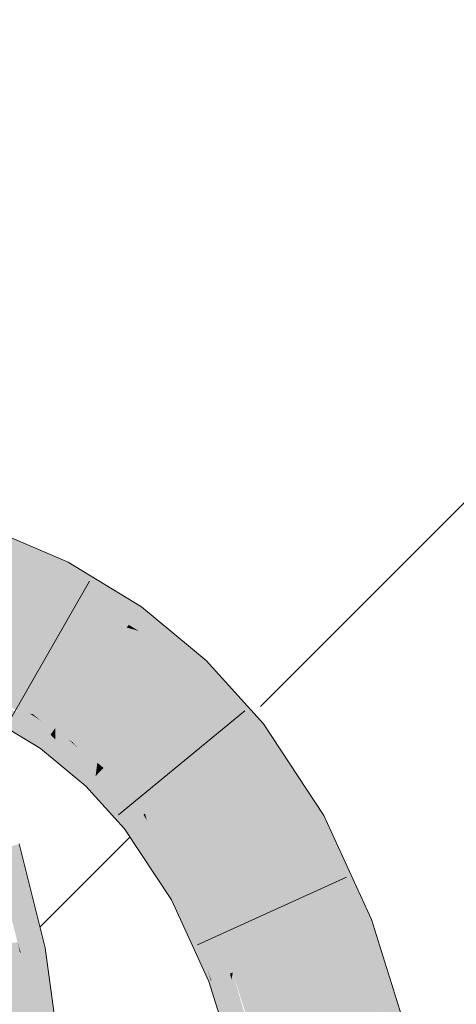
# Model space of a CAD drawing. Extents: x -620 to 3480, y 62 to 1102.
# Tile 247 of 256: x 179.453 to 180.08, y 941.075 to 942.488. Entities that reach past the tile are written whole.
import ezdxf

# ---------------------------------------------------------------- set-up
doc = ezdxf.new("R2010")
doc.units = 0
doc.layers.get('0').update_dxf_attribs({"lineweight": 13})
for name, color, linetype, lineweight, true_color in [('E_Detail_Wandschraffur', 7, 'Continuous', 5, 0xc0c0c0), ('E_Leerrohr 25-A06G9STU8I', 7, 'Continuous', 9, 0xff8000), ('E_Leerrohr 25-Shading', 7, 'Continuous', 9, 0xff8000)]:
    doc.layers.add(name, color=color, linetype=linetype, lineweight=lineweight, true_color=true_color)

# ---------------------------------------------------------------- blocks, each defined once
blk = doc.blocks.new('Shading-A06G9SG58I', base_point=(245.9355, 771.2183))
at = {"layer": 'E_Leerrohr 25-Shading', "color": 43, "true_color": 0xd7ab7f}
for points in [[(179.5177, 941.7114), (179.4113, 941.7571), (179.404, 941.7388)], [(179.3978, 941.7231), (179.5177, 941.7114), (179.404, 941.7388)], [(179.5177, 941.7114), (179.3978, 941.7231), (179.5079, 941.6802), (179.4848, 941.6858)], [(179.5177, 941.7114), (179.5079, 941.6802), (179.5227, 941.7093)], [(179.6204, 941.6349), (179.6279, 941.6453), (179.5079, 941.6802), (179.5227, 941.7093)], [(179.4848, 941.6858), (179.5061, 941.6767), (179.5079, 941.6802)], [(179.5079, 941.6802), (179.5061, 941.6767), (179.6094, 941.6194), (179.5824, 941.6302)], [(179.5079, 941.6802), (179.6094, 941.6194), (179.6204, 941.6349)], [(179.6924, 941.5918), (179.6279, 941.6453), (179.6204, 941.6349)], [(179.5824, 941.6302), (179.6066, 941.6155), (179.6094, 941.6194)], [(179.6204, 941.6349), (179.6094, 941.6194), (179.6924, 941.5918), (179.6239, 941.6107)], [(179.6094, 941.6194), (179.6066, 941.6155), (179.6239, 941.6107)], [(179.6239, 941.6107), (179.6066, 941.6155), (179.7115, 941.5585), (179.6955, 941.5418)], [(179.6924, 941.5918), (179.6239, 941.6107), (179.7208, 941.5682), (179.7115, 941.5585)], [(179.6955, 941.5418), (179.7851, 941.4971), (179.7115, 941.5585)], [(179.7851, 941.4971), (179.7208, 941.5682), (179.7115, 941.5585)], [(179.6955, 941.5418), (179.7737, 941.4553), (179.7851, 941.4971), (179.8029, 941.4774)], [(179.4241, 941.5167), (179.4229, 941.5142), (179.4576, 941.4937), (179.4501, 941.4949)], [(179.4576, 941.4937), (179.4677, 941.4919), (179.4241, 941.5167), (179.4255, 941.5193)], [(179.4677, 941.4919), (179.4717, 941.4912), (179.4255, 941.5193)], [(179.4088, 941.4868), (179.4828, 941.4417), (179.416, 941.5008), (179.4849, 941.4446)], [(179.4501, 941.4949), (179.416, 941.5008), (179.4971, 941.4617), (179.4849, 941.4446)], [(179.4576, 941.4937), (179.4501, 941.4949), (179.4994, 941.4649), (179.4971, 941.4617)], [(179.4994, 941.4649), (179.4677, 941.4919), (179.4576, 941.4937)], [(179.4994, 941.4649), (179.501, 941.4672), (179.4677, 941.4919), (179.483, 941.482)], [(179.483, 941.482), (179.4717, 941.4912), (179.4677, 941.4919)], [(179.4717, 941.4912), (179.483, 941.482), (179.5041, 941.4715), (179.5025, 941.4693)], [(179.483, 941.482), (179.501, 941.4672), (179.5025, 941.4693)], [(179.8576, 941.3279), (179.8897, 941.3456), (179.7737, 941.4553), (179.8029, 941.4774)], [(179.4971, 941.4617), (179.4849, 941.4446), (179.5042, 941.4545), (179.5045, 941.4238)], [(179.4994, 941.4649), (179.4971, 941.4617), (179.5042, 941.4602), (179.5042, 941.4545)], [(179.5042, 941.4639), (179.501, 941.4672), (179.5042, 941.4602), (179.4994, 941.4649)], [(179.501, 941.4672), (179.5042, 941.4639), (179.5025, 941.4693), (179.5041, 941.4678)], [(179.5041, 941.4678), (179.5041, 941.4715), (179.5025, 941.4693)], [(179.5041, 941.4715), (179.5041, 941.4678), (179.5224, 941.4554)], [(179.5041, 941.4715), (179.5224, 941.4554), (179.5287, 941.4511)], [(179.5619, 941.4022), (179.5632, 941.4126), (179.5042, 941.4639), (179.5041, 941.4678)], [(179.5224, 941.4554), (179.5041, 941.4678), (179.5634, 941.4141), (179.5632, 941.4126)], [(179.5464, 941.4188), (179.5042, 941.4639), (179.5042, 941.4602)], [(179.559, 941.3993), (179.5619, 941.4022), (179.5042, 941.4602), (179.5464, 941.4188)], [(179.559, 941.3993), (179.5042, 941.4602), (179.5042, 941.4545)], [(179.4828, 941.4417), (179.5045, 941.4238), (179.4849, 941.4446)], [(179.5042, 941.4545), (179.5045, 941.4238), (179.559, 941.3993), (179.5479, 941.3877)], [(179.5224, 941.4554), (179.5634, 941.4141), (179.5357, 941.4436)], [(179.5287, 941.4511), (179.5224, 941.4554), (179.5357, 941.4436)], [(179.5287, 941.4511), (179.5357, 941.4436), (179.5644, 941.4215), (179.564, 941.4186)], [(179.5357, 941.4436), (179.5634, 941.4141), (179.564, 941.4186)], [(179.5634, 941.4141), (179.5683, 941.4089), (179.564, 941.4186), (179.5714, 941.4122)], [(179.5714, 941.4122), (179.5722, 941.4131), (179.564, 941.4186), (179.5644, 941.4215)], [(179.5732, 941.4141), (179.5644, 941.4215), (179.5722, 941.4131)], [(179.5619, 941.4022), (179.559, 941.3993), (179.6122, 941.3329), (179.6084, 941.3301)], [(179.5632, 941.4126), (179.5619, 941.4022), (179.5677, 941.4084)], [(179.5677, 941.4084), (179.5619, 941.4022), (179.6205, 941.3393), (179.6122, 941.3329)], [(179.5677, 941.4084), (179.5683, 941.4089), (179.5632, 941.4126), (179.5634, 941.4141)], [(179.5683, 941.4089), (179.5677, 941.4084), (179.5881, 941.3817)], [(179.5881, 941.3817), (179.5714, 941.4122), (179.5683, 941.4089)], [(179.5856, 941.3946), (179.5722, 941.4131), (179.5714, 941.4122)], [(179.5881, 941.3817), (179.6237, 941.3417), (179.5714, 941.4122), (179.5856, 941.3946)], [(179.5732, 941.4141), (179.5722, 941.4131), (179.5942, 941.3897)], [(179.5942, 941.3897), (179.5722, 941.4131), (179.6265, 941.3439), (179.5856, 941.3946)], [(179.5732, 941.4141), (179.5942, 941.3897), (179.6328, 941.3486)], [(179.559, 941.3993), (179.5479, 941.3877), (179.6084, 941.3301), (179.6036, 941.3265)], [(179.5856, 941.3946), (179.6237, 941.3417), (179.6265, 941.3439)], [(179.5942, 941.3897), (179.6265, 941.3439), (179.6307, 941.347)], [(179.6328, 941.3486), (179.5942, 941.3897), (179.6307, 941.347)], [(179.6237, 941.3417), (179.5881, 941.3817), (179.6205, 941.3393)], [(179.6265, 941.3439), (179.6432, 941.3132), (179.6307, 941.347), (179.6358, 941.3382)], [(179.6358, 941.3382), (179.6328, 941.3486), (179.6307, 941.347)], [(179.6358, 941.3382), (179.6941, 941.2375), (179.6328, 941.3486), (179.6994, 941.2404)], [(179.6994, 941.2404), (179.7029, 941.2424), (179.6328, 941.3486)], [(179.8576, 941.3279), (179.9582, 941.1967), (179.8897, 941.3456)], [(179.6205, 941.3051), (179.6122, 941.3329), (179.6084, 941.3301)], [(179.6205, 941.3393), (179.6122, 941.3329), (179.6556, 941.2709), (179.668, 941.2291)], [(179.6205, 941.3051), (179.6514, 941.2556), (179.6122, 941.3329), (179.6273, 941.3048)], [(179.6237, 941.3417), (179.6205, 941.3393), (179.6484, 941.2957), (179.6556, 941.2709)], [(179.6237, 941.3417), (179.6484, 941.2957), (179.6265, 941.3439), (179.6432, 941.3132)], [(179.6866, 941.2333), (179.6941, 941.2375), (179.6432, 941.3132), (179.6358, 941.3382)], [(179.6084, 941.3301), (179.6036, 941.3265), (179.6276, 941.2902)], [(179.9582, 941.1967), (179.8576, 941.3279), (179.9279, 941.1851), (179.9032, 941.2287)], [(179.4431, 941.3022), (179.4172, 941.2945), (179.4543, 941.1492), (179.4497, 941.1637)], [(179.4431, 941.3022), (179.474, 941.2031), (179.4523, 941.3049), (179.4836, 941.1786)], [(179.4431, 941.3022), (179.4543, 941.1492), (179.4887, 941.1558)], [(179.6205, 941.3051), (179.6276, 941.2902), (179.6439, 941.2654)], [(179.6439, 941.2654), (179.6541, 941.2501), (179.6205, 941.3051), (179.6514, 941.2556)], [(179.6514, 941.2556), (179.668, 941.2291), (179.6273, 941.3048)], [(179.6432, 941.3132), (179.6484, 941.2957), (179.6866, 941.2333), (179.6828, 941.2312)], [(179.6787, 941.2289), (179.6828, 941.2312), (179.6552, 941.2726), (179.6484, 941.2957)], [(179.6775, 941.2283), (179.6787, 941.2289), (179.6556, 941.2709), (179.6552, 941.2726)], [(179.6556, 941.2709), (179.668, 941.2291), (179.6775, 941.2283), (179.6709, 941.2247)], [(179.6541, 941.2501), (179.668, 941.2291), (179.6514, 941.2556)], [(179.6828, 941.2312), (179.722, 941.1259), (179.6866, 941.2333)], [(179.6866, 941.2333), (179.722, 941.1259), (179.6941, 941.2375), (179.7119, 941.1874)], [(179.6941, 941.2375), (179.7119, 941.1874), (179.6994, 941.2404), (179.706, 941.2233)], [(179.706, 941.2233), (179.7029, 941.2424), (179.6994, 941.2404)], [(179.7474, 941.116), (179.7549, 941.1189), (179.706, 941.2233), (179.7029, 941.2424)], [(179.7549, 941.1189), (179.7589, 941.1204), (179.7029, 941.2424)], [(179.6775, 941.2283), (179.6709, 941.2247), (179.6944, 941.1734)], [(179.6787, 941.2289), (179.6775, 941.2283), (179.7242, 941.1083), (179.6944, 941.1734)], [(179.7247, 941.1073), (179.6828, 941.2312), (179.7242, 941.1083), (179.6787, 941.2289)], [(179.722, 941.1259), (179.6828, 941.2312), (179.7277, 941.1085), (179.7247, 941.1073)], [(179.706, 941.2233), (179.7119, 941.1874), (179.7474, 941.116), (179.7386, 941.1126)], [(179.9032, 941.2287), (179.9154, 941.2021), (179.9279, 941.1851), (179.9259, 941.1843)], [(179.474, 941.2031), (179.4887, 941.1558), (179.4836, 941.1786), (179.4893, 941.1559)], [(179.9154, 941.2021), (179.924, 941.1835), (179.9259, 941.1843)], [(179.9948, 941.0284), (180.0097, 941.0318), (179.9279, 941.1851), (179.9582, 941.1967)], [(179.7119, 941.1874), (179.722, 941.1259), (179.7386, 941.1126), (179.7284, 941.1087)], [(179.924, 941.1835), (179.974, 941.0236), (179.9259, 941.1843), (179.9892, 941.0271)], [(179.9279, 941.1851), (179.9259, 941.1843), (179.9878, 941.0447), (179.9735, 941.0659)], [(179.4497, 941.1637), (179.4533, 941.149), (179.4543, 941.1492)], [(179.4543, 941.1492), (179.4533, 941.149), (179.4543, 941.1488)], [(179.4543, 941.1488), (179.4533, 941.149), (179.4835, 940.988), (179.4757, 940.9875)], [(179.4887, 941.1558), (179.4543, 941.1492), (179.4915, 941.1403), (179.4543, 941.1488)], [(179.5123, 940.9899), (179.4915, 941.1403), (179.4729, 941.0463), (179.4543, 941.1488)], [(179.4915, 941.1403), (179.4893, 941.1559), (179.4887, 941.1558)], [(179.7284, 941.1087), (179.722, 941.1259), (179.7277, 941.1085)], [(179.7474, 941.116), (179.7536, 941.0885), (179.7549, 941.1189), (179.7572, 941.1101)], [(179.7572, 941.1101), (179.7589, 941.1204), (179.7549, 941.1189)], [(179.7599, 941.0991), (179.7589, 941.1204), (179.7572, 941.1101)], [(179.7599, 941.0991), (179.7898, 940.9811), (179.7589, 941.1204), (179.7981, 940.983)], [(179.7277, 941.1085), (179.7247, 941.1073), (179.7321, 941.0837)], [(179.7284, 941.1087), (179.7277, 941.1085), (179.7456, 941.0408), (179.7321, 941.0837)], [(179.7284, 941.1087), (179.7456, 941.0408), (179.7386, 941.1126), (179.7489, 941.0606)], [(179.7386, 941.1126), (179.7489, 941.0606), (179.7474, 941.116), (179.7536, 941.0885)], [(179.7536, 941.0885), (179.7624, 941.0488), (179.7572, 941.1101), (179.7599, 941.0991)], [(179.7781, 940.9785), (179.7898, 940.9811), (179.7624, 941.0488), (179.7599, 941.0991)], [(179.7661, 940.9756), (179.7624, 941.0488), (179.7489, 941.0606), (179.7536, 941.0885)]]:
    blk.add_solid(points, dxfattribs=at)
at = {"layer": 'E_Leerrohr 25-Shading', "color": 31, "true_color": 0xfabd7f}
for points in [[(179.3978, 941.7231), (179.3667, 941.6451), (179.4848, 941.6858), (179.401, 941.6345)], [(179.3925, 941.6293), (179.4658, 941.598), (179.4848, 941.6858), (179.5061, 941.6767)], [(179.5061, 941.6767), (179.4658, 941.598), (179.5824, 941.6302), (179.4919, 941.5846)], [(179.4412, 941.55), (179.4658, 941.598), (179.3925, 941.6293)], [(179.4897, 941.5835), (179.5554, 941.5435), (179.5824, 941.6302), (179.6066, 941.6155)], [(179.5554, 941.5435), (179.6396, 941.4835), (179.6066, 941.6155), (179.6955, 941.5418)], [(179.4412, 941.55), (179.4717, 941.4912), (179.46, 941.5868), (179.4672, 941.5732)], [(179.4672, 941.5732), (179.4658, 941.598), (179.46, 941.5868)], [(179.4658, 941.598), (179.4897, 941.5835), (179.4919, 941.5846)], [(179.4658, 941.598), (179.5289, 941.5063), (179.4897, 941.5835)], [(179.5289, 941.5063), (179.4658, 941.598), (179.5138, 941.4851), (179.4672, 941.5732)], [(179.4672, 941.5732), (179.4717, 941.4912), (179.5138, 941.4851), (179.5041, 941.4715)], [(179.5289, 941.5063), (179.5554, 941.5435), (179.4897, 941.5835)], [(179.4255, 941.5193), (179.4717, 941.4912), (179.4412, 941.55)], [(179.5644, 941.4215), (179.5554, 941.5435), (179.5289, 941.5063)], [(179.5554, 941.5435), (179.6344, 941.478), (179.6396, 941.4835)], [(179.5644, 941.4215), (179.5732, 941.4141), (179.5554, 941.5435), (179.6344, 941.478)], [(179.7215, 941.4157), (179.7737, 941.4553), (179.6396, 941.4835), (179.6955, 941.5418)], [(179.5289, 941.5063), (179.5138, 941.4851), (179.5644, 941.4215), (179.5287, 941.4511)], [(179.5138, 941.4851), (179.5041, 941.4715), (179.5287, 941.4511)], [(179.6328, 941.3486), (179.7032, 941.4019), (179.5732, 941.4141), (179.6344, 941.478)], [(179.6396, 941.4835), (179.6344, 941.478), (179.7215, 941.4157), (179.7091, 941.4064)], [(179.6344, 941.478), (179.7032, 941.4019), (179.7091, 941.4064)], [(179.829, 941.3121), (179.8576, 941.3279), (179.7215, 941.4157), (179.7737, 941.4553)], [(179.7215, 941.4157), (179.7091, 941.4064), (179.829, 941.3121), (179.8053, 941.299)], [(179.7029, 941.2424), (179.7803, 941.2852), (179.6328, 941.3486), (179.7032, 941.4019)], [(179.7091, 941.4064), (179.7032, 941.4019), (179.8053, 941.299), (179.7803, 941.2852)], [(179.8576, 941.3279), (179.829, 941.3121), (179.9032, 941.2287)], [(179.829, 941.3121), (179.7803, 941.2852), (179.9154, 941.2021), (179.8252, 941.1873)], [(179.829, 941.3121), (179.9154, 941.2021), (179.9032, 941.2287)], [(179.7029, 941.2424), (179.8252, 941.1873), (179.7803, 941.2852)], [(179.7029, 941.2424), (179.7589, 941.1204), (179.8252, 941.1873), (179.8317, 941.1483)], [(179.8252, 941.1873), (179.8414, 941.152), (179.9154, 941.2021), (179.924, 941.1835)], [(179.8317, 941.1483), (179.8414, 941.152), (179.8252, 941.1873)], [(179.8414, 941.152), (179.8976, 941.006), (179.924, 941.1835), (179.974, 941.0236)], [(179.3606, 941.1562), (179.3665, 941.1324), (179.4497, 941.1637), (179.4533, 941.149)], [(179.3875, 940.9819), (179.4757, 940.9875), (179.3665, 941.1324), (179.4533, 941.149)], [(179.7589, 941.1204), (179.8018, 940.9839), (179.8317, 941.1483), (179.8477, 940.9944)], [(179.8477, 940.9944), (179.8879, 941.0037), (179.8317, 941.1483), (179.8414, 941.152)], [(179.8414, 941.152), (179.8879, 941.0037), (179.8976, 941.006)]]:
    blk.add_solid(points, dxfattribs=at)
blk = doc.blocks.new('Referenz-A06G9STY8I')
at = {"layer": 'E_Detail_Wandschraffur', "linetype": 'ByBlock', "ltscale": 0.13}
for p, q in [((179.7987, 941.5021), (180.7845, 942.4879)), ((179.482, 941.1854), (179.6113, 941.3147))]:
    blk.add_line(p, q, dxfattribs=at)
at = {"layer": 'E_Leerrohr 25-A06G9STU8I', "linetype": 'Continuous', "ltscale": 0.13}
for p, q in [((179.5227, 941.7093), (179.4113, 941.7571)), ((179.6279, 941.6453), (179.5227, 941.7093)), ((179.5533, 941.6822), (179.4365, 941.4784)), ((179.7208, 941.5682), (179.6279, 941.6453)), ((179.8029, 941.4773), (179.7208, 941.5682)), ((179.4829, 941.4417), (179.4088, 941.4868)), ((179.7765, 941.4958), (179.595, 941.3466)), ((179.8897, 941.3456), (179.8029, 941.4773)), ((179.5479, 941.3877), (179.4829, 941.4417)), ((179.6036, 941.3265), (179.5479, 941.3877)), ((179.9582, 941.1966), (179.8897, 941.3456)), ((179.6709, 941.2247), (179.6036, 941.3265)), ((179.4893, 941.1559), (179.4523, 941.3049)), ((179.9224, 941.2572), (179.7083, 941.1603)), ((179.7247, 941.1073), (179.6709, 941.2247)), ((180.0097, 941.0318), (179.9582, 941.1966)), ((179.5122, 940.9899), (179.4893, 941.1559)), ((179.7661, 940.9757), (179.7247, 941.1073))]:
    blk.add_line(p, q, dxfattribs=at)

msp = doc.modelspace()

# ---------------------------------------------------------------- block references
at = {"color": 8, "lineweight": 25, "ltscale": 0.25, "true_color": 0x808080}
msp.add_blockref('Referenz-A06G9STY8I', (0, 0), dxfattribs=at)
msp.add_blockref('Shading-A06G9SG58I', (245.9355, 771.2183))

doc.saveas('drawing.dxf')
